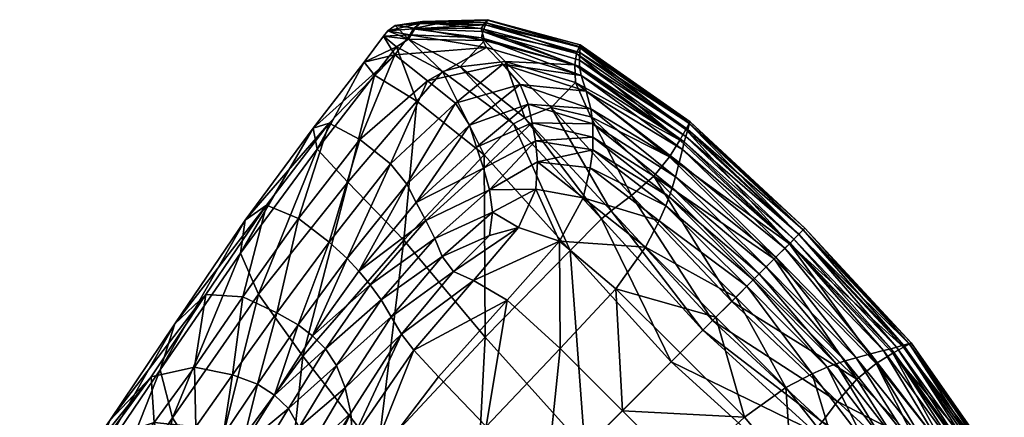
# Model space of a CAD drawing. Header units: millimetres. Extents: x -1425 to 1425, y -575 to 575.
# Tile 227 of 233: x 1187 to 1242, y 553 to 575. Entities that reach past the tile are written whole.
import ezdxf

# ---------------------------------------------------------------- set-up
doc = ezdxf.new("R2010")
doc.units = ezdxf.units.MM
doc.layers.get('0').update_dxf_attribs({"true_color": 0x5890e1})

msp = doc.modelspace()

# ---------------------------------------------------------------- meshes
at = {"color": 196, "true_color": 0x390888}
mesh = msp.add_polyface(dxfattribs=at)
corners = [(1209.604, 574.824, 3.956), (1213.198, 574.917, 3.95), (1213.075, 574.754, 1.569), (1210.381, 574.687, 2.115), (1210.503, 574.837, 5.805), (1213.204, 574.885, 6.336), (1207.455, 574.002, 4.033), (1207.709, 574.308, 4.004), (1208.833, 573.835, 0.648), (1208.171, 573.411, 0.961), (1206.395, 572.581, 4.062), (1206.973, 571.864, 1.077), (1208.092, 572.971, 7.461), (1208.909, 574.091, 7.084), (1209.099, 574.416, 6.946), (1212.875, 573.925, 8.046), (1212.947, 574.271, 7.891), (1213.147, 573.388, 8.054), (1210.712, 572.068, -0.063), (1211.685, 572.324, -0.063), (1214.634, 569.176, -0.063), (1209.297, 570.422, 0.082), (1213.032, 573.763, 0.063), (1209.419, 574.713, 6.622), (1213.089, 574.63, 7.486), (1208.1, 574.601, 3.976), (1209.213, 574.453, 1.324), (1212.844, 574.423, 0.44), (1209.897, 571.547, 8.156), (1214.039, 572.458, 8.019), (1211.431, 570.32, 8.283), (1203.581, 568.94, 4.088)]
mesh.append_faces([[corners[k] for k in face] for face in [(0, 1, 2), (2, 3, 0), (1, 0, 4), (4, 5, 1), (6, 7, 8), (8, 9, 6), (10, 6, 9), (9, 11, 10), (6, 10, 12), (12, 13, 6), (7, 6, 13), (13, 14, 7), (15, 16, 14), (14, 13, 15), (17, 15, 13), (13, 12, 17), (18, 9, 8), (8, 19, 18), (20, 18, 19), (9, 18, 21), (21, 11, 9), (19, 8, 22), (23, 24, 5), (5, 4, 23), (24, 23, 14), (14, 16, 24), (25, 23, 4), (4, 0, 25), (26, 25, 0), (0, 3, 26), (25, 26, 8), (8, 7, 25), (23, 25, 7), (7, 14, 23), (27, 26, 3), (3, 2, 27), (26, 27, 22), (22, 8, 26), (28, 29, 17), (17, 12, 28), (29, 28, 30), (12, 10, 31)]], dxfattribs={"vtx2": -1, "color": 196})
mesh = msp.add_polyface(dxfattribs=at)
corners = [(1213.198, 574.917, 3.95), (1218.312, 573.524, 3.95), (1218.255, 573.395, 1.569), (1213.075, 574.754, 1.569), (1213.204, 574.885, 6.336), (1218.318, 573.428, 6.331), (1219.007, 568.434, 8.035), (1215.656, 569.221, 8.146), (1215.857, 568.229, 8.234), (1212.988, 566.721, 8.657), (1212.6, 567.893, 8.535), (1213.302, 565.538, 8.708), (1215.957, 567.079, 8.301), (1219.006, 567.743, 8.069), (1212.875, 573.925, 8.046), (1213.147, 573.388, 8.054), (1218.375, 571.844, 7.985), (1218.282, 572.341, 7.983), (1212.947, 574.271, 7.891), (1218.283, 572.687, 7.85), (1211.685, 572.324, -0.063), (1215.263, 569.511, -0.063), (1214.634, 569.176, -0.063), (1219.491, 563.935, -0.063), (1220.023, 564.375, -0.063), (1216.72, 570.069, -0.063), (1214.169, 572.614, -0.063), (1213.032, 573.763, 0.063), (1218.01, 572.421, 0.063), (1218.059, 571.453, -0.063), (1213.089, 574.63, 7.486), (1218.302, 573.099, 7.466), (1218.115, 573.048, 0.44), (1212.844, 574.423, 0.44), (1214.039, 572.458, 8.019), (1218.642, 570.98, 7.977), (1211.431, 570.32, 8.283), (1214.993, 571.346, 8), (1215.45, 570.264, 8.055), (1212.206, 569.097, 8.41), (1219.003, 569.171, 7.999), (1218.909, 570.003, 7.975)]
mesh.append_faces([[corners[k] for k in face] for face in [(0, 1, 2), (2, 3, 0), (1, 0, 4), (4, 5, 1), (6, 7, 8), (9, 8, 7), (7, 10, 9), (8, 9, 11), (11, 12, 8), (13, 8, 12), (14, 15, 16), (16, 17, 14), (18, 14, 17), (17, 19, 18), (20, 21, 22), (23, 22, 21), (24, 21, 25), (26, 27, 28), (28, 29, 26), (25, 26, 29), (26, 25, 21), (21, 20, 26), (27, 26, 20), (30, 31, 5), (5, 4, 30), (31, 30, 18), (18, 19, 31), (32, 33, 3), (3, 2, 32), (33, 32, 28), (28, 27, 33), (34, 35, 16), (16, 15, 34), (36, 37, 34), (35, 34, 37), (38, 39, 10), (10, 7, 38), (40, 38, 7), (41, 37, 38), (39, 38, 37), (37, 36, 39)]], dxfattribs={"vtx2": -1, "color": 196})
mesh = msp.add_polyface(dxfattribs=at)
corners = [(1223.248, 567.356, -0.063), (1222.387, 566.281, -0.063), (1218.9, 569.558, -0.063), (1218.059, 571.453, -0.063), (1223.81, 568.274, 0.063), (1218.01, 572.421, 0.063), (1218.282, 572.341, 7.983), (1224.059, 568.179, 7.963), (1224.139, 568.479, 7.837), (1218.283, 572.687, 7.85), (1218.375, 571.844, 7.985), (1223.955, 567.765, 7.963), (1230.618, 563.323, 1.57), (1224.323, 569.182, 1.57), (1224.38, 569.288, 3.95), (1218.312, 573.524, 3.95), (1218.255, 573.395, 1.569), (1218.318, 573.428, 6.331), (1224.348, 569.182, 6.33), (1230.703, 563.409, 3.95), (1223.23, 565.14, 7.996), (1219.007, 568.434, 8.035), (1219.006, 567.743, 8.069), (1215.857, 568.229, 8.234), (1215.957, 567.079, 8.301), (1218.871, 566.748, 8.104), (1221.15, 565.222, -0.063), (1216.72, 570.069, -0.063), (1229.855, 562.56, 0.063), (1224.151, 568.864, 0.44), (1218.115, 573.048, 0.44), (1230.362, 563.067, 0.44), (1224.251, 568.863, 7.459), (1218.302, 573.099, 7.466), (1230.387, 563.092, 7.459), (1230.624, 563.33, 6.33), (1218.642, 570.98, 7.977), (1223.772, 567.041, 7.963), (1218.909, 570.003, 7.975), (1223.566, 566.253, 7.967), (1214.993, 571.346, 8), (1215.656, 569.221, 8.146), (1219.003, 569.171, 7.999), (1215.45, 570.264, 8.055), (1223.395, 565.649, 7.979)]
mesh.append_faces([[corners[k] for k in face] for face in [(0, 1, 2), (2, 3, 0), (4, 0, 3), (3, 5, 4), (6, 7, 8), (8, 9, 6), (7, 6, 10), (10, 11, 7), (12, 13, 14), (15, 14, 13), (13, 16, 15), (14, 15, 17), (17, 18, 14), (19, 14, 18), (20, 21, 22), (23, 22, 21), (24, 25, 22), (26, 27, 2), (2, 1, 26), (3, 2, 27), (28, 4, 29), (30, 29, 4), (4, 5, 30), (29, 30, 16), (16, 13, 29), (31, 29, 13), (32, 33, 9), (9, 8, 32), (34, 32, 8), (35, 18, 32), (33, 32, 18), (18, 17, 33), (36, 37, 11), (11, 10, 36), (37, 36, 38), (38, 39, 37), (40, 38, 36), (41, 21, 42), (43, 42, 38), (44, 42, 21), (42, 44, 39), (39, 38, 42)]], dxfattribs={"vtx2": -1, "color": 196})
mesh = msp.add_polyface(dxfattribs=at)
corners = [(1210.698, 561.851, 8.992), (1211.315, 561.026, 8.538), (1213.308, 563.019, 8.48), (1213.47, 564.299, 8.621), (1210.285, 562.846, 9.404), (1213.302, 565.538, 8.708), (1209.791, 563.841, 9.489), (1212.988, 566.721, 8.657), (1209.262, 564.838, 9.41), (1212.6, 567.893, 8.535), (1206.094, 561.037, 10.838), (1206.726, 560.287, 10.858), (1210.712, 572.068, -0.063), (1214.634, 569.176, -0.063), (1213.013, 567.459, 0.082), (1209.297, 570.422, 0.082), (1206.152, 568.317, 8.453), (1209.897, 571.547, 8.156), (1208.092, 572.971, 7.461), (1204.471, 569.211, 6.966), (1202.766, 563.952, 9.513), (1201.003, 564.689, 7.82), (1204.468, 562.642, 10.481), (1207.838, 566.96, 9.067), (1211.431, 570.32, 8.283), (1203.581, 568.94, 4.088), (1203.809, 567.769, 1.409), (1206.395, 572.581, 4.062), (1206.973, 571.864, 1.077), (1199.567, 562.042, 3.087), (1199.825, 563.866, 5.307), (1205.484, 565.961, 0.516), (1208.579, 562.757, 0.516), (1200.561, 559.778, 2.273), (1213.07, 557.399, 0.516), (1208.743, 565.839, 9.328), (1205.459, 561.746, 10.818), (1212.206, 569.097, 8.41)]
mesh.append_faces([[corners[k] for k in face] for face in [(0, 1, 2), (2, 3, 0), (4, 0, 3), (3, 5, 4), (6, 4, 5), (5, 7, 6), (8, 6, 7), (7, 9, 8), (6, 8, 10), (4, 6, 11), (12, 13, 14), (14, 15, 12), (16, 17, 18), (18, 19, 16), (20, 16, 19), (19, 21, 20), (16, 20, 22), (22, 23, 16), (17, 16, 23), (23, 24, 17), (25, 19, 18), (26, 25, 27), (27, 28, 26), (25, 26, 29), (19, 25, 30), (30, 21, 19), (31, 26, 28), (28, 15, 31), (32, 31, 15), (15, 14, 32), (26, 31, 33), (33, 29, 26), (34, 32, 14), (35, 36, 10), (10, 8, 35), (37, 35, 8), (8, 9, 37), (35, 37, 24), (24, 23, 35), (36, 35, 23), (23, 22, 36)]], dxfattribs={"vtx2": -1, "color": 196})
mesh = msp.add_polyface(dxfattribs=at)
corners = [(1223.248, 567.356, -0.063), (1223.81, 568.274, 0.063), (1229.855, 562.56, 0.063), (1229.017, 561.723, -0.063), (1222.387, 566.281, -0.063), (1227.931, 560.636, -0.063), (1230.105, 562.811, 7.837), (1224.139, 568.479, 7.837), (1224.059, 568.179, 7.963), (1229.894, 562.599, 7.963), (1223.955, 567.765, 7.963), (1217.169, 562.696, 8.188), (1214.903, 563.456, 8.333), (1212.42, 560.539, 8.327), (1213.308, 563.019, 8.48), (1211.315, 561.026, 8.538), (1227.86, 560.566, 7.995), (1223.23, 565.14, 7.996), (1223.044, 564.642, 8.013), (1219.006, 567.743, 8.069), (1218.871, 566.748, 8.104), (1222.667, 563.826, 8.038), (1227.509, 560.214, 8.012), (1218.477, 565.099, 8.14), (1221.927, 562.367, 8.076), (1215.861, 565.562, 8.329), (1215.957, 567.079, 8.301), (1213.302, 565.538, 8.708), (1213.47, 564.299, 8.621), (1214.634, 569.176, -0.063), (1219.491, 563.935, -0.063), (1217.769, 562.183, 0.082), (1213.013, 567.459, 0.082), (1215.263, 569.511, -0.063), (1220.023, 564.375, -0.063), (1226.676, 559.381, -0.063), (1221.15, 565.222, -0.063), (1225.609, 558.315, -0.063), (1216.72, 570.069, -0.063), (1223.772, 567.041, 7.963), (1229.11, 561.815, 7.963), (1229.609, 562.315, 7.963), (1223.566, 566.253, 7.967), (1228.576, 561.281, 7.966), (1213.07, 557.399, 0.516), (1219.007, 568.434, 8.035), (1223.395, 565.649, 7.979), (1228.187, 560.893, 7.978)]
mesh.append_faces([[corners[k] for k in face] for face in [(0, 1, 2), (2, 3, 0), (4, 0, 3), (3, 5, 4), (6, 7, 8), (9, 8, 10), (11, 12, 13), (12, 14, 15), (16, 17, 18), (19, 18, 17), (18, 19, 20), (20, 21, 18), (22, 18, 21), (23, 24, 21), (21, 20, 23), (24, 23, 11), (25, 12, 11), (11, 23, 25), (26, 25, 23), (23, 20, 26), (25, 26, 27), (27, 28, 25), (12, 25, 28), (28, 14, 12), (29, 30, 31), (31, 32, 29), (33, 34, 30), (35, 36, 4), (4, 5, 35), (37, 34, 36), (38, 36, 34), (39, 40, 41), (41, 10, 39), (40, 39, 42), (42, 43, 40), (32, 31, 44), (45, 17, 46), (47, 46, 17), (17, 16, 47), (46, 47, 43), (43, 42, 46)]], dxfattribs={"vtx2": -1, "color": 196})
mesh = msp.add_polyface(dxfattribs=at)
corners = [(1195.938, 558.141, 8.911), (1197.653, 559.764, 10.708), (1201.003, 564.689, 7.82), (1199.825, 563.866, 5.307), (1195.134, 555.597, 7.24), (1199.567, 562.042, 3.087), (1191.078, 549.617, 13.032), (1192.366, 552.81, 14.304), (1194.632, 555.211, 15.487), (1195.817, 552.964, 6.385), (1200.561, 559.778, 2.273), (1198.015, 549.542, 5.966), (1203.017, 556.356, 2.168), (1191.616, 546.698, 12.081), (1189.556, 548.916, 20.885), (1192.148, 551.806, 22.01), (1199.704, 559.635, 11.94), (1202.766, 563.952, 9.513), (1197.028, 555.754, 16.173), (1199.129, 555.328, 16.503), (1201.575, 558.743, 12.652), (1199.636, 551.34, 23.105), (1200.504, 550.663, 23.137), (1202.227, 553.475, 16.633), (1201.448, 554.211, 16.625), (1198.299, 549.075, 31.07), (1194.804, 552.697, 22.649), (1193.024, 550.343, 30.419), (1190.152, 549.196, 29.62), (1195.567, 550.001, 31.937), (1197.098, 552.462, 22.954), (1203.581, 568.94, 4.088), (1198.605, 551.974, 23.075), (1200.508, 554.821, 16.618), (1197.244, 549.704, 31.015)]
mesh.append_faces([[corners[k] for k in face] for face in [(0, 1, 2), (2, 3, 0), (4, 0, 3), (3, 5, 4), (0, 4, 6), (6, 7, 0), (1, 0, 7), (7, 8, 1), (9, 4, 5), (5, 10, 9), (11, 9, 10), (10, 12, 11), (4, 9, 13), (13, 6, 4), (14, 15, 8), (8, 7, 14), (16, 17, 2), (2, 1, 16), (18, 16, 1), (1, 8, 18), (16, 18, 19), (19, 20, 16), (21, 22, 23), (23, 24, 21), (22, 21, 25), (26, 18, 8), (8, 15, 26), (27, 26, 15), (15, 28, 27), (26, 27, 29), (29, 30, 26), (18, 26, 30), (30, 19, 18), (5, 3, 31), (25, 21, 32), (33, 32, 21), (21, 24, 33), (32, 33, 19), (19, 30, 32), (34, 32, 30), (30, 29, 34), (20, 19, 33)]], dxfattribs={"vtx2": -1, "color": 196})
mesh = msp.add_polyface(dxfattribs=at)
corners = [(1229.017, 561.723, -0.063), (1234.651, 555.953, -0.063), (1233.576, 555.092, -0.063), (1227.931, 560.636, -0.063), (1229.855, 562.56, 0.063), (1235.569, 556.515, 0.063), (1235.473, 556.765, 7.963), (1235.774, 556.844, 7.837), (1230.105, 562.811, 7.837), (1229.894, 562.599, 7.963), (1235.059, 556.661, 7.963), (1229.609, 562.315, 7.963), (1236.582, 557.086, 3.95), (1236.476, 557.029, 1.57), (1230.618, 563.323, 1.57), (1230.703, 563.409, 3.95), (1236.476, 557.054, 6.33), (1230.624, 563.33, 6.33), (1231.936, 555.75, 8.013), (1232.435, 555.935, 7.996), (1227.86, 560.566, 7.995), (1227.509, 560.214, 8.012), (1231.121, 555.373, 8.038), (1226.898, 559.604, 8.038), (1225.609, 558.315, -0.063), (1226.676, 559.381, -0.063), (1232.517, 553.855, -0.063), (1236.158, 556.856, 0.44), (1230.362, 563.067, 0.44), (1236.157, 556.957, 7.459), (1230.387, 563.092, 7.459), (1234.335, 556.478, 7.963), (1229.11, 561.815, 7.963), (1233.547, 556.272, 7.967), (1228.576, 561.281, 7.966), (1232.943, 556.1, 7.979), (1228.187, 560.893, 7.978), (1224.059, 568.179, 7.963), (1223.955, 567.765, 7.963), (1224.38, 569.288, 3.95), (1224.348, 569.182, 6.33), (1224.151, 568.864, 0.44), (1224.323, 569.182, 1.57), (1224.139, 568.479, 7.837), (1224.251, 568.863, 7.459)]
mesh.append_faces([[corners[k] for k in face] for face in [(0, 1, 2), (2, 3, 0), (1, 0, 4), (4, 5, 1), (6, 7, 8), (8, 9, 6), (10, 6, 9), (9, 11, 10), (12, 13, 14), (14, 15, 12), (16, 12, 15), (15, 17, 16), (18, 19, 20), (20, 21, 18), (22, 18, 21), (21, 23, 22), (24, 25, 26), (25, 3, 2), (27, 5, 4), (4, 28, 27), (13, 27, 28), (28, 14, 13), (29, 16, 17), (17, 30, 29), (7, 29, 30), (30, 8, 7), (31, 10, 11), (11, 32, 31), (33, 31, 32), (32, 34, 33), (35, 33, 34), (34, 36, 35), (19, 35, 36), (36, 20, 19), (37, 9, 8), (38, 11, 9), (39, 15, 14), (40, 17, 15), (41, 28, 4), (42, 14, 28), (43, 8, 30), (44, 30, 17)]], dxfattribs={"vtx2": -1, "color": 196})
mesh = msp.add_polyface(dxfattribs=at)
corners = [(1202.766, 563.952, 9.513), (1199.704, 559.635, 11.94), (1201.575, 558.743, 12.652), (1204.468, 562.642, 10.481), (1205.346, 554.616, 11.484), (1204.86, 555.84, 12.538), (1202.816, 552.44, 16.26), (1205.66, 553.22, 10.431), (1203.182, 550.932, 15.124), (1208.452, 557.568, 9.027), (1207.879, 558.523, 9.821), (1207.33, 559.46, 10.609), (1210.698, 561.851, 8.992), (1210.285, 562.846, 9.404), (1211.315, 561.026, 8.538), (1205.755, 551.782, 10.082), (1209.131, 556.689, 8.76), (1206.432, 549.893, 10.05), (1210.496, 555.214, 8.748), (1212.42, 560.539, 8.327), (1214.292, 559.441, 8.259), (1204.253, 556.757, 12.89), (1206.726, 560.287, 10.858), (1203.544, 557.469, 12.89), (1206.094, 561.037, 10.838), (1201.448, 554.211, 16.625), (1202.227, 553.475, 16.633), (1209.791, 563.841, 9.489), (1213.128, 552.473, 8.721), (1205.484, 565.961, 0.516), (1208.579, 562.757, 0.516), (1203.017, 556.356, 2.168), (1200.561, 559.778, 2.273), (1213.07, 557.399, 0.516), (1207.147, 551.057, 2.078), (1202.754, 558.076, 12.89), (1200.508, 554.821, 16.618), (1205.459, 561.746, 10.818)]
mesh.append_faces([[corners[k] for k in face] for face in [(0, 1, 2), (2, 3, 0), (4, 5, 6), (7, 4, 8), (4, 7, 9), (9, 10, 4), (5, 4, 10), (10, 11, 5), (12, 13, 11), (11, 10, 12), (14, 12, 10), (10, 9, 14), (15, 16, 9), (9, 7, 15), (16, 15, 17), (17, 18, 16), (19, 14, 9), (9, 16, 19), (20, 19, 16), (16, 18, 20), (21, 5, 11), (11, 22, 21), (23, 21, 22), (22, 24, 23), (21, 23, 25), (25, 26, 21), (5, 21, 26), (26, 6, 5), (24, 22, 27), (22, 11, 13), (20, 18, 28), (29, 30, 31), (31, 32, 29), (30, 33, 34), (34, 31, 30), (35, 36, 25), (25, 23, 35), (37, 35, 23), (23, 24, 37), (35, 37, 3), (3, 2, 35), (36, 35, 2)]], dxfattribs={"vtx2": -1, "color": 196})
mesh = msp.add_polyface(dxfattribs=at)
corners = [(1226.898, 559.604, 8.038), (1225.794, 558.5, 8.076), (1229.661, 554.633, 8.076), (1227.374, 552.992, 8.139), (1223.83, 556.536, 8.139), (1214.433, 541.199, 9.949), (1219.767, 545.834, 8.721), (1216.421, 549.126, 8.704), (1224.079, 549.912, 8.236), (1226.736, 546.997, 8.259), (1229.99, 549.874, 8.188), (1220.643, 553.348, 8.236), (1222.508, 543.201, 8.748), (1223.334, 556.04, 0.082), (1225.088, 557.794, -0.063), (1231.23, 552.197, -0.063), (1225.609, 558.315, -0.063), (1231.669, 552.728, -0.063), (1212.431, 545.137, 2.036), (1218.57, 551.276, 0.516), (1224.694, 545.775, 0.516), (1229.478, 550.475, 0.082), (1212.42, 560.539, 8.327), (1214.292, 559.441, 8.259), (1217.169, 562.696, 8.188), (1211.315, 561.026, 8.538), (1214.903, 563.456, 8.333), (1223.044, 564.642, 8.013), (1227.509, 560.214, 8.012), (1227.86, 560.566, 7.995), (1222.667, 563.826, 8.038), (1221.927, 562.367, 8.076), (1220.286, 560.08, 8.139), (1217.206, 556.785, 8.236), (1213.128, 552.473, 8.721), (1219.491, 563.935, -0.063), (1217.769, 562.183, 0.082), (1220.023, 564.375, -0.063), (1221.15, 565.222, -0.063), (1226.676, 559.381, -0.063), (1213.07, 557.399, 0.516)]
mesh.append_faces([[corners[k] for k in face] for face in [(0, 1, 2), (3, 2, 1), (1, 4, 3), (5, 6, 7), (8, 9, 10), (10, 3, 8), (11, 8, 3), (3, 4, 11), (8, 11, 7), (7, 6, 8), (9, 8, 6), (6, 12, 9), (13, 14, 15), (14, 16, 17), (18, 19, 20), (21, 20, 19), (19, 13, 21), (22, 23, 24), (25, 22, 26), (27, 28, 29), (30, 0, 28), (31, 1, 0), (0, 30, 31), (24, 32, 31), (1, 31, 32), (32, 4, 1), (33, 32, 24), (24, 23, 33), (34, 33, 23), (33, 34, 7), (7, 11, 33), (32, 33, 11), (11, 4, 32), (35, 14, 13), (13, 36, 35), (14, 35, 37), (37, 16, 14), (38, 39, 16), (19, 40, 36), (36, 13, 19), (40, 19, 18)]], dxfattribs={"vtx2": -1, "color": 196})
mesh = msp.add_polyface(dxfattribs=at)
corners = [(1234.651, 555.953, -0.063), (1238.747, 550.764, -0.063), (1236.852, 551.605, -0.063), (1233.576, 555.092, -0.063), (1235.569, 556.515, 0.063), (1235.473, 556.765, 7.963), (1235.059, 556.661, 7.963), (1239.139, 551.081, 7.985), (1235.774, 556.844, 7.837), (1239.636, 550.987, 7.983), (1236.582, 557.086, 3.95), (1236.476, 557.054, 6.33), (1240.722, 551.024, 6.331), (1231.936, 555.75, 8.013), (1231.121, 555.373, 8.038), (1234.043, 551.577, 8.104), (1235.038, 551.711, 8.069), (1232.435, 555.935, 7.996), (1235.728, 551.713, 8.035), (1235.524, 548.562, 8.234), (1234.373, 548.662, 8.301), (1229.661, 554.633, 8.076), (1226.898, 559.604, 8.038), (1227.374, 552.992, 8.139), (1229.99, 549.874, 8.188), (1232.393, 551.183, 8.14), (1231.23, 552.197, -0.063), (1229.478, 550.475, 0.082), (1223.334, 556.04, 0.082), (1231.669, 552.728, -0.063), (1225.088, 557.794, -0.063), (1236.805, 547.969, -0.063), (1232.517, 553.855, -0.063), (1237.364, 549.426, -0.063), (1225.609, 558.315, -0.063), (1226.676, 559.381, -0.063), (1236.158, 556.856, 0.44), (1236.476, 557.029, 1.57), (1240.689, 550.96, 1.569), (1240.342, 550.82, 0.44), (1236.157, 556.957, 7.459), (1239.982, 550.989, 7.85), (1240.393, 551.008, 7.466), (1234.335, 556.478, 7.963), (1233.547, 556.272, 7.967), (1237.297, 551.614, 7.975), (1238.274, 551.348, 7.977), (1236.465, 551.708, 7.999), (1237.558, 548.155, 8.055), (1236.516, 548.362, 8.146), (1232.943, 556.1, 7.979)]
mesh.append_faces([[corners[k] for k in face] for face in [(0, 1, 2), (2, 3, 0), (1, 0, 4), (5, 6, 7), (8, 5, 9), (10, 11, 12), (13, 14, 15), (15, 16, 13), (17, 13, 16), (16, 18, 17), (18, 16, 19), (16, 15, 20), (21, 14, 22), (21, 23, 24), (24, 25, 21), (14, 21, 25), (25, 15, 14), (20, 15, 25), (26, 27, 28), (29, 26, 30), (26, 29, 31), (32, 3, 2), (2, 33, 32), (29, 32, 33), (32, 29, 34), (3, 32, 35), (33, 2, 1), (36, 37, 38), (4, 36, 39), (40, 8, 41), (11, 40, 42), (43, 44, 45), (45, 46, 43), (6, 43, 46), (46, 7, 6), (45, 47, 48), (47, 18, 49), (50, 17, 18), (18, 47, 50), (44, 50, 47), (47, 45, 44)]], dxfattribs={"vtx2": -1, "color": 196})
mesh = msp.add_polyface(dxfattribs=at)
corners = [(1202.816, 552.44, 16.26), (1203.182, 550.932, 15.124), (1205.346, 554.616, 11.484), (1203.216, 549.137, 13.975), (1205.66, 553.22, 10.431), (1202.598, 542.674, 64.575), (1201.639, 543.228, 60.72), (1200.947, 544.17, 60.877), (1201.932, 543.474, 65.011), (1203.369, 542.207, 66.981), (1202.76, 542.846, 67.737), (1202.805, 547.237, 13.564), (1205.755, 551.782, 10.082), (1202.893, 545.036, 13.478), (1206.432, 549.893, 10.05), (1203.017, 556.356, 2.168), (1207.147, 551.057, 2.078), (1201.755, 544.629, 5.603), (1206.553, 539.258, 5.436), (1212.431, 545.137, 2.036), (1200.504, 550.663, 23.137), (1201.139, 549.716, 22.839), (1202.227, 553.475, 16.633), (1208.493, 547.139, 9.949), (1211.355, 544.061, 9.881), (1216.421, 549.126, 8.704), (1213.128, 552.473, 8.721), (1210.496, 555.214, 8.748), (1204.426, 542.336, 13.303), (1200.676, 542.202, 20.344), (1200.793, 544.469, 20.476), (1201.395, 546.475, 20.883), (1201.784, 541.987, 60.517), (1200.573, 542.564, 54.497), (1200.968, 543.924, 65.232), (1201.813, 543.22, 68.1), (1202.475, 542.67, 70.073), (1200.364, 543.54, 68.234), (1201.034, 542.995, 70.273), (1203.039, 542.181, 71.416), (1201.65, 542.514, 71.726), (1203.357, 542.343, 69.636), (1213.07, 557.399, 0.516), (1201.473, 548.272, 21.879)]
mesh.append_faces([[corners[k] for k in face] for face in [(0, 1, 2), (1, 3, 4), (5, 6, 7), (7, 8, 5), (9, 5, 8), (8, 10, 9), (11, 12, 4), (4, 3, 11), (12, 11, 13), (13, 14, 12), (15, 16, 17), (18, 17, 16), (16, 19, 18), (20, 21, 0), (0, 22, 20), (23, 24, 25), (25, 26, 23), (14, 23, 26), (26, 27, 14), (23, 14, 13), (13, 28, 23), (24, 23, 28), (28, 13, 29), (30, 11, 3), (3, 31, 30), (11, 30, 29), (29, 13, 11), (6, 32, 33), (34, 35, 10), (10, 8, 34), (36, 35, 37), (37, 38, 36), (39, 36, 38), (38, 40, 39), (35, 36, 41), (41, 10, 35), (19, 16, 42), (43, 31, 3), (3, 1, 43), (21, 43, 1), (1, 0, 21)]], dxfattribs={"vtx2": -1, "color": 196})
mesh = msp.add_polyface(dxfattribs=at)
corners = [(1235.569, 556.515, 0.063), (1239.715, 550.716, 0.063), (1238.747, 550.764, -0.063), (1240.265, 540.798, 7.461), (1239.875, 539.1, 4.062), (1241.297, 540.161, 4.033), (1240.705, 540.876, 0.961), (1239.158, 539.679, 1.077), (1239.139, 551.081, 7.985), (1239.636, 550.987, 7.983), (1235.473, 556.765, 7.963), (1239.982, 550.989, 7.85), (1235.774, 556.844, 7.837), (1240.722, 551.024, 6.331), (1240.818, 551.018, 3.95), (1236.582, 557.086, 3.95), (1236.476, 557.029, 1.57), (1240.689, 550.96, 1.569), (1241.566, 545.653, 7.891), (1241.219, 545.581, 8.046), (1240.682, 545.853, 8.054), (1239.362, 543.418, -0.063), (1239.618, 544.39, -0.063), (1241.129, 541.538, 0.648), (1237.716, 542.002, 0.082), (1236.47, 547.34, -0.063), (1239.908, 546.875, -0.063), (1241.057, 545.737, 0.063), (1236.805, 547.969, -0.063), (1237.364, 549.426, -0.063), (1240.342, 550.82, 0.44), (1236.158, 556.856, 0.44), (1240.393, 551.008, 7.466), (1241.717, 545.549, 0.44), (1236.157, 556.957, 7.459), (1236.476, 557.054, 6.33), (1239.752, 546.745, 8.019), (1238.274, 551.348, 7.977), (1238.641, 547.698, 8), (1237.297, 551.614, 7.975), (1237.614, 544.137, 8.283), (1238.841, 542.603, 8.156), (1235.612, 538.858, 8.453), (1236.235, 536.287, 4.088), (1235.063, 536.515, 1.409)]
mesh.append_faces([[corners[k] for k in face] for face in [(0, 1, 2), (3, 4, 5), (6, 5, 4), (4, 7, 6), (8, 9, 10), (9, 11, 12), (13, 14, 15), (16, 15, 14), (14, 17, 16), (18, 11, 9), (19, 9, 8), (8, 20, 19), (21, 22, 23), (23, 6, 21), (24, 21, 6), (6, 7, 24), (22, 21, 25), (26, 2, 1), (1, 27, 26), (22, 26, 27), (27, 23, 22), (26, 22, 28), (28, 29, 26), (2, 26, 29), (17, 30, 31), (30, 1, 0), (32, 11, 18), (1, 30, 33), (11, 32, 34), (32, 13, 35), (36, 20, 8), (8, 37, 36), (38, 36, 37), (37, 39, 38), (36, 38, 40), (40, 41, 36), (20, 36, 41), (41, 3, 20), (3, 41, 42), (43, 4, 3), (44, 7, 4)]], dxfattribs={"vtx2": -1, "color": 196})
mesh = msp.add_polyface(dxfattribs=at)
corners = [(1195.817, 552.964, 6.385), (1198.015, 549.542, 5.966), (1193.714, 543.354, 11.347), (1191.616, 546.698, 12.081), (1187.967, 545.281, 19.627), (1189.556, 548.916, 20.885), (1192.366, 552.81, 14.304), (1191.078, 549.617, 13.032), (1192.148, 551.806, 22.01), (1187.386, 545.951, 28.279), (1190.152, 549.196, 29.62), (1201.755, 544.629, 5.603), (1203.017, 556.356, 2.168), (1198.299, 549.075, 31.07), (1199.221, 548.494, 31.128), (1200.504, 550.663, 23.137), (1201.139, 549.716, 22.839), (1199.909, 547.709, 30.944), (1192.503, 546.596, 54.051), (1193.339, 547.74, 47.012), (1190.599, 547.111, 46.402), (1198.516, 547.141, 39.333), (1199.205, 546.46, 39.244), (1197.624, 547.638, 39.259), (1197.551, 546.671, 47.273), (1191.682, 548.572, 38.531), (1194.132, 548.817, 39.626), (1195.567, 550.001, 31.937), (1193.024, 550.343, 30.419), (1188.592, 547.027, 37.658), (1201.473, 548.272, 21.879), (1200.262, 546.471, 30.272), (1196.628, 548.18, 39.189), (1196.53, 547.108, 47.18), (1197.244, 549.704, 31.015), (1195.716, 548.55, 39.82), (1195.53, 547.482, 47.263), (1198.605, 551.974, 23.075), (1195.384, 546.533, 54.408), (1194.698, 547.715, 47.711), (1194.204, 546.772, 54.303), (1195.074, 548.534, 41.845)]
mesh.append_faces([[corners[k] for k in face] for face in [(0, 1, 2), (2, 3, 0), (4, 5, 6), (6, 7, 4), (8, 5, 9), (9, 10, 8), (11, 1, 12), (13, 14, 15), (16, 15, 14), (14, 17, 16), (18, 19, 20), (21, 22, 17), (17, 14, 21), (23, 21, 14), (14, 13, 23), (21, 23, 24), (25, 26, 27), (27, 28, 25), (29, 25, 28), (28, 10, 29), (26, 25, 20), (20, 19, 26), (30, 16, 17), (17, 31, 30), (32, 33, 24), (24, 23, 32), (34, 32, 23), (23, 13, 34), (32, 34, 27), (27, 35, 32), (33, 32, 35), (35, 36, 33), (37, 34, 13), (38, 36, 39), (40, 39, 19), (41, 39, 36), (36, 35, 41), (26, 41, 35), (35, 27, 26), (41, 26, 19), (19, 39, 41)]], dxfattribs={"vtx2": -1, "color": 196})

doc.saveas('drawing.dxf')
